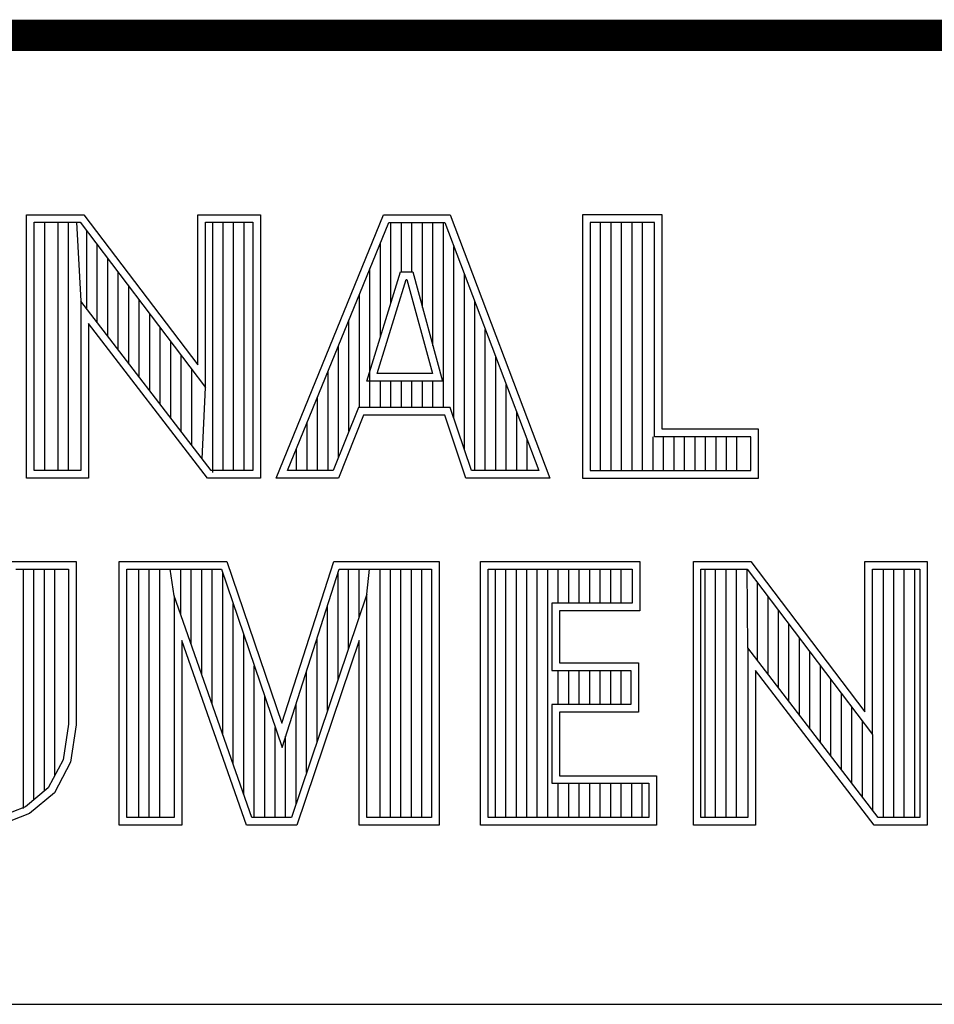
# Model space of a CAD drawing. Header units: inches. Extents: x 0 to 34, y 0 to 22.
# Tile 65 of 69: x 29.868 to 30.454, y 2.38 to 3.01. Entities that reach past the tile are written whole.
import ezdxf

# ---------------------------------------------------------------- set-up
doc = ezdxf.new("R2010")
doc.units = ezdxf.units.IN
doc.header["$LTSCALE"] = 1.87
doc.header["$MEASUREMENT"] = 0
doc.layers.get('0').update_dxf_attribs({"linetype": 'CONTINUOUS'})

msp = doc.modelspace()

# ---------------------------------------------------------------- linework, layer by layer
at = {"color": 2, "linetype": 'CONTINUOUS'}
for p, q in [((28.3793, 3.00033), (33.5093, 3.00033)), ((29.87266, 2.88524), (29.90947, 2.88524)), ((29.87266, 2.71662), (29.87266, 2.88524)), ((29.87754, 2.88035), (29.90705, 2.88035)), ((29.87754, 2.7215), (29.87754, 2.88035)), ((29.88447, 2.7215), (29.88447, 2.88035)), ((29.89289, 2.7215), (29.89289, 2.88035)), ((29.8996, 2.7215), (29.8996, 2.88035)), ((29.90461, 2.88035), (29.90745, 2.82993)), ((29.90705, 2.88035), (29.98726, 2.77463)), ((29.90947, 2.88524), (29.98238, 2.78914)), ((29.98238, 2.88524), (30.02241, 2.88524)), ((29.98238, 2.78914), (29.98238, 2.88524)), ((29.98726, 2.88035), (30.01752, 2.88035)), ((29.98726, 2.77463), (29.98726, 2.88035)), ((29.99186, 2.7202), (29.99186, 2.88035)), ((29.99857, 2.7215), (29.99857, 2.88035)), ((30.00528, 2.7215), (30.00528, 2.88035)), ((30.01199, 2.7215), (30.01199, 2.88035)), ((30.01752, 2.88035), (30.01752, 2.7215)), ((30.02241, 2.88524), (30.02241, 2.71662)), ((30.03241, 2.71669), (30.10125, 2.88513)), ((30.03968, 2.72157), (30.10453, 2.88025)), ((30.10125, 2.88513), (30.14376, 2.88513)), ((30.10453, 2.88025), (30.14039, 2.88025)), ((30.10596, 2.82873), (30.10596, 2.88025)), ((30.11267, 2.84865), (30.11267, 2.88025)), ((30.11938, 2.84865), (30.11938, 2.88025)), ((30.12609, 2.82593), (30.12609, 2.88025)), ((30.1328, 2.80125), (30.1328, 2.88025)), ((30.13952, 2.7618), (30.13952, 2.88025)), ((30.14039, 2.88025), (30.20063, 2.72157)), ((30.14376, 2.88513), (30.2077, 2.71669)), ((30.27954, 2.88513), (30.22867, 2.88513)), ((30.22867, 2.88513), (30.22867, 2.71669)), ((30.27466, 2.88025), (30.23355, 2.88025)), ((30.23355, 2.88025), (30.23355, 2.72157)), ((30.24019, 2.72157), (30.24019, 2.88025)), ((30.2469, 2.72157), (30.2469, 2.88025)), ((30.25361, 2.72157), (30.25361, 2.88025)), ((30.26032, 2.72157), (30.26032, 2.88025)), ((30.26704, 2.72157), (30.26704, 2.88025)), ((30.27466, 2.74318), (30.27466, 2.88025)), ((30.27954, 2.74806), (30.27954, 2.88513)), ((29.91132, 2.82489), (29.91132, 2.87472)), ((30.09925, 2.80702), (30.09925, 2.86732)), ((29.91803, 2.81617), (29.91803, 2.86587)), ((30.14623, 2.75482), (30.14623, 2.86487)), ((29.92474, 2.80744), (29.92474, 2.85703)), ((29.93146, 2.79872), (29.93146, 2.84818)), ((30.09051, 2.77874), (30.11211, 2.84865)), ((30.09253, 2.7618), (30.09253, 2.85089)), ((30.11211, 2.84865), (30.11991, 2.84865)), ((30.11991, 2.84865), (30.13892, 2.77874)), ((30.09712, 2.78362), (30.11571, 2.84377)), ((30.11571, 2.84377), (30.11618, 2.84377)), ((30.11618, 2.84377), (30.13254, 2.78362)), ((30.15294, 2.73488), (30.15294, 2.84719)), ((29.93817, 2.78999), (29.93817, 2.83934)), ((29.99086, 2.7215), (29.90745, 2.82993)), ((29.90745, 2.82993), (29.90745, 2.7215)), ((29.94488, 2.78127), (29.94488, 2.83049)), ((30.08582, 2.7618), (30.08582, 2.83447)), ((30.15965, 2.72157), (30.15965, 2.82951)), ((29.95159, 2.77255), (29.95159, 2.82165)), ((30.07911, 2.74674), (30.07911, 2.81805)), ((29.98845, 2.71662), (29.91233, 2.81558)), ((29.91233, 2.81558), (29.91233, 2.71662)), ((29.9583, 2.76382), (29.9583, 2.8128)), ((30.16636, 2.72157), (30.16636, 2.81183)), ((29.96501, 2.7551), (29.96501, 2.80395)), ((30.0724, 2.73005), (30.0724, 2.80163)), ((29.97172, 2.74637), (29.97172, 2.79511)), ((30.17307, 2.72157), (30.17307, 2.79415)), ((29.97844, 2.73765), (29.97844, 2.78626)), ((30.06569, 2.72157), (30.06569, 2.7852)), ((30.13892, 2.77874), (30.09051, 2.77874)), ((30.13254, 2.78362), (30.09712, 2.78362)), ((30.09925, 2.7618), (30.09925, 2.77874)), ((30.10596, 2.7618), (30.10596, 2.77874)), ((30.11267, 2.7618), (30.11267, 2.77874)), ((30.11938, 2.7618), (30.11938, 2.77874)), ((30.12609, 2.7618), (30.12609, 2.77874)), ((30.1328, 2.7618), (30.1328, 2.77874)), ((29.98515, 2.72892), (29.98726, 2.77463)), ((30.17978, 2.72157), (30.17978, 2.77647)), ((30.05898, 2.72157), (30.05898, 2.76878)), ((30.08516, 2.7618), (30.06899, 2.72157)), ((30.14388, 2.7618), (30.08516, 2.7618)), ((30.15742, 2.72157), (30.14388, 2.7618)), ((30.08846, 2.75692), (30.07229, 2.71669)), ((30.14037, 2.75692), (30.08846, 2.75692)), ((30.15391, 2.71669), (30.14037, 2.75692)), ((30.1865, 2.72157), (30.1865, 2.7588)), ((30.05226, 2.72157), (30.05226, 2.75236)), ((30.34116, 2.74806), (30.27954, 2.74806)), ((30.34116, 2.71669), (30.34116, 2.74806)), ((30.19321, 2.72157), (30.19321, 2.74112)), ((30.27375, 2.72157), (30.27375, 2.74318)), ((30.33627, 2.74318), (30.27466, 2.74318)), ((30.28046, 2.72157), (30.28046, 2.74318)), ((30.28717, 2.72157), (30.28717, 2.74318)), ((30.29388, 2.72157), (30.29388, 2.74318)), ((30.30059, 2.72157), (30.30059, 2.74318)), ((30.30731, 2.72157), (30.30731, 2.74318)), ((30.31402, 2.72157), (30.31402, 2.74318)), ((30.32073, 2.72157), (30.32073, 2.74318)), ((30.32744, 2.72157), (30.32744, 2.74318)), ((30.33627, 2.72157), (30.33627, 2.74318)), ((30.04555, 2.72157), (30.04555, 2.73593)), ((29.91233, 2.71662), (29.87266, 2.71662)), ((29.90745, 2.7215), (29.87754, 2.7215)), ((30.02241, 2.71662), (29.98845, 2.71662)), ((30.01752, 2.7215), (29.99086, 2.7215)), ((30.07229, 2.71669), (30.03241, 2.71669)), ((30.06899, 2.72157), (30.03968, 2.72157)), ((30.2077, 2.71669), (30.15391, 2.71669)), ((30.20063, 2.72157), (30.15742, 2.72157)), ((30.22867, 2.71669), (30.34116, 2.71669)), ((30.23355, 2.72157), (30.33627, 2.72157)), ((29.86103, 2.66323), (29.90452, 2.66323)), ((29.90452, 2.66323), (29.90452, 2.55883)), ((29.93211, 2.66323), (30.00096, 2.66323)), ((29.93211, 2.4947), (29.93211, 2.66323)), ((30.00096, 2.66323), (30.03611, 2.55981)), ((30.03611, 2.55981), (30.06933, 2.66323)), ((30.06933, 2.66323), (30.13674, 2.66323)), ((30.13674, 2.66323), (30.13674, 2.4947)), ((30.16332, 2.66323), (30.26532, 2.66323)), ((30.16332, 2.4947), (30.16332, 2.66323)), ((30.26532, 2.66323), (30.26532, 2.63176)), ((30.29952, 2.66331), (30.33633, 2.66331)), ((30.29952, 2.4947), (30.29952, 2.66331)), ((30.33633, 2.66331), (30.40924, 2.56722)), ((30.40924, 2.66331), (30.44927, 2.66331)), ((30.40924, 2.56722), (30.40924, 2.66331)), ((30.44927, 2.66331), (30.44927, 2.4947)), ((29.86591, 2.65835), (29.89964, 2.65835)), ((29.87077, 2.50519), (29.87077, 2.65835)), ((29.87748, 2.51081), (29.87748, 2.65835)), ((29.88419, 2.51643), (29.88419, 2.65835)), ((29.89091, 2.52653), (29.89091, 2.65835)), ((29.89964, 2.65835), (29.89964, 2.55921)), ((29.93699, 2.65835), (29.99746, 2.65835)), ((29.93699, 2.49958), (29.93699, 2.65835)), ((29.9446, 2.49958), (29.9446, 2.65835)), ((29.95131, 2.49958), (29.95131, 2.65835)), ((29.95802, 2.49958), (29.95802, 2.65835)), ((29.96719, 2.64142), (29.96473, 2.65835)), ((29.97145, 2.62929), (29.97145, 2.65835)), ((29.97816, 2.61015), (29.97816, 2.65835)), ((29.98487, 2.59102), (29.98487, 2.65835)), ((29.99158, 2.57188), (29.99158, 2.65835)), ((29.99746, 2.65835), (30.03624, 2.54426)), ((29.99829, 2.55275), (29.99829, 2.65592)), ((30.03624, 2.54426), (30.07289, 2.65835)), ((30.07212, 2.58785), (30.07212, 2.65595)), ((30.07289, 2.65835), (30.13186, 2.65835)), ((30.07883, 2.60768), (30.07883, 2.65835)), ((30.08554, 2.62751), (30.08554, 2.65835)), ((30.09058, 2.64239), (30.09225, 2.65835)), ((30.09897, 2.49958), (30.09897, 2.65835)), ((30.10568, 2.49958), (30.10568, 2.65835)), ((30.11239, 2.49958), (30.11239, 2.65835)), ((30.1191, 2.49958), (30.1191, 2.65835)), ((30.12581, 2.49958), (30.12581, 2.65835)), ((30.13186, 2.65835), (30.13186, 2.49958)), ((30.16821, 2.65835), (30.26044, 2.65835)), ((30.16821, 2.49958), (30.16821, 2.65835)), ((30.17279, 2.49958), (30.17279, 2.65835)), ((30.17951, 2.49958), (30.17951, 2.65835)), ((30.18622, 2.49958), (30.18622, 2.65835)), ((30.19293, 2.49958), (30.19293, 2.65835)), ((30.19964, 2.49958), (30.19964, 2.65835)), ((30.20635, 2.49958), (30.20635, 2.65835)), ((30.21306, 2.63664), (30.21306, 2.65835)), ((30.21977, 2.63664), (30.21977, 2.65835)), ((30.22649, 2.63664), (30.22649, 2.65835)), ((30.2332, 2.63664), (30.2332, 2.65835)), ((30.23991, 2.63664), (30.23991, 2.65835)), ((30.24662, 2.63664), (30.24662, 2.65835)), ((30.25333, 2.63664), (30.25333, 2.65835)), ((30.26044, 2.65835), (30.26044, 2.63664)), ((30.3044, 2.65843), (30.33391, 2.65843)), ((30.3044, 2.49958), (30.3044, 2.65843)), ((30.30703, 2.49958), (30.30703, 2.65843)), ((30.31374, 2.49958), (30.31374, 2.65843)), ((30.32045, 2.49958), (30.32045, 2.65843)), ((30.32716, 2.49958), (30.32716, 2.65843)), ((30.33431, 2.608), (30.33387, 2.65843)), ((30.33391, 2.65843), (30.41412, 2.55271)), ((30.41412, 2.65843), (30.44438, 2.65843)), ((30.41412, 2.55271), (30.41412, 2.65843)), ((30.42112, 2.49958), (30.42112, 2.65843)), ((30.42784, 2.49958), (30.42784, 2.65843)), ((30.43455, 2.49958), (30.43455, 2.65843)), ((30.44126, 2.49958), (30.44126, 2.65843)), ((30.44438, 2.65843), (30.44438, 2.49958)), ((30.34058, 2.59985), (30.34058, 2.64963)), ((30.01694, 2.49958), (29.96719, 2.64142)), ((29.96719, 2.64142), (29.96719, 2.49958)), ((30.09058, 2.64239), (30.04224, 2.49958)), ((30.09058, 2.49958), (30.09058, 2.64239)), ((30.3473, 2.59112), (30.3473, 2.64078)), ((30.005, 2.53361), (30.005, 2.63617)), ((30.06541, 2.56803), (30.06541, 2.63506)), ((30.26044, 2.63664), (30.20896, 2.63664)), ((30.20896, 2.63664), (30.20896, 2.59364)), ((30.26532, 2.63176), (30.21384, 2.63176)), ((30.21384, 2.63176), (30.21384, 2.59852)), ((30.35401, 2.5824), (30.35401, 2.63194)), ((30.36072, 2.57367), (30.36072, 2.62309)), ((30.01171, 2.51448), (30.01171, 2.61642)), ((30.01348, 2.4947), (29.97207, 2.61275)), ((29.97207, 2.61275), (29.97207, 2.4947)), ((30.0857, 2.61275), (30.04574, 2.4947)), ((30.0587, 2.5482), (30.0587, 2.61417)), ((30.0857, 2.4947), (30.0857, 2.61275)), ((30.36743, 2.56495), (30.36743, 2.61425)), ((30.41772, 2.49958), (30.33431, 2.608)), ((30.33431, 2.608), (30.33431, 2.49958)), ((30.37414, 2.55622), (30.37414, 2.6054)), ((30.01843, 2.49958), (30.01843, 2.59667)), ((30.21384, 2.59852), (30.26436, 2.59852)), ((30.26436, 2.59852), (30.26436, 2.56688)), ((30.38085, 2.5475), (30.38085, 2.59655)), ((30.05198, 2.52838), (30.05198, 2.59327)), ((30.20896, 2.59364), (30.25948, 2.59364)), ((30.21306, 2.57176), (30.21306, 2.59364)), ((30.21977, 2.57176), (30.21977, 2.59364)), ((30.22649, 2.57176), (30.22649, 2.59364)), ((30.2332, 2.57176), (30.2332, 2.59364)), ((30.23991, 2.57176), (30.23991, 2.59364)), ((30.24662, 2.57176), (30.24662, 2.59364)), ((30.25333, 2.57176), (30.25333, 2.59364)), ((30.25948, 2.59364), (30.25948, 2.57176)), ((30.41531, 2.4947), (30.33919, 2.59365)), ((30.33919, 2.59365), (30.33919, 2.4947)), ((30.38757, 2.53877), (30.38757, 2.58771)), ((30.02514, 2.49958), (30.02514, 2.57693)), ((30.39428, 2.53005), (30.39428, 2.57886)), ((30.04527, 2.50855), (30.04527, 2.57238)), ((30.25948, 2.57176), (30.20896, 2.57176)), ((30.20896, 2.57176), (30.20896, 2.52141)), ((30.26436, 2.56688), (30.21384, 2.56688)), ((30.21384, 2.56688), (30.21384, 2.52629)), ((30.40099, 2.52133), (30.40099, 2.57002)), ((29.89964, 2.55921), (29.89614, 2.53644)), ((29.90452, 2.55883), (29.90084, 2.53488)), ((30.4077, 2.5126), (30.4077, 2.56117)), ((30.03185, 2.49958), (30.03185, 2.55718)), ((30.41441, 2.50388), (30.41441, 2.55232)), ((30.03856, 2.49958), (30.03856, 2.55149)), ((29.89614, 2.53644), (29.88665, 2.51848)), ((29.90084, 2.53488), (29.89052, 2.51535)), ((30.20896, 2.52141), (30.27099, 2.52141)), ((30.21306, 2.49958), (30.21306, 2.52141)), ((30.21384, 2.52629), (30.27587, 2.52629)), ((30.21977, 2.49958), (30.21977, 2.52141)), ((30.22649, 2.49958), (30.22649, 2.52141)), ((30.2332, 2.49958), (30.2332, 2.52141)), ((30.23991, 2.49958), (30.23991, 2.52141)), ((30.24662, 2.49958), (30.24662, 2.52141)), ((30.25333, 2.49958), (30.25333, 2.52141)), ((30.26004, 2.49958), (30.26004, 2.52141)), ((30.26676, 2.49958), (30.26676, 2.52141)), ((30.27099, 2.52141), (30.27099, 2.49958)), ((30.27587, 2.52629), (30.27587, 2.4947)), ((29.88665, 2.51848), (29.87216, 2.50635)), ((29.89052, 2.51535), (29.87466, 2.50209)), ((29.87216, 2.50635), (29.85431, 2.49949)), ((29.87466, 2.50209), (29.8555, 2.49472)), ((29.96719, 2.49958), (29.93699, 2.49958)), ((30.04224, 2.49958), (30.01694, 2.49958)), ((30.13186, 2.49958), (30.09058, 2.49958)), ((30.27099, 2.49958), (30.16821, 2.49958)), ((30.33431, 2.49958), (30.3044, 2.49958)), ((30.44438, 2.49958), (30.41772, 2.49958)), ((29.97207, 2.4947), (29.93211, 2.4947)), ((30.04574, 2.4947), (30.01348, 2.4947)), ((30.13674, 2.4947), (30.0857, 2.4947)), ((30.27587, 2.4947), (30.16332, 2.4947)), ((30.33919, 2.4947), (30.29952, 2.4947)), ((30.44927, 2.4947), (30.41531, 2.4947)), ((28.72307, 2.38), (33.50002, 2.38))]:
    msp.add_line(p, q, dxfattribs=at)
at = {"color": 7, "linetype": 'CONTINUOUS', "const_width": 0.02}
msp.add_lwpolyline([(25.58002, 3), (33.50002, 3)], dxfattribs=at)

doc.saveas('drawing.dxf')
